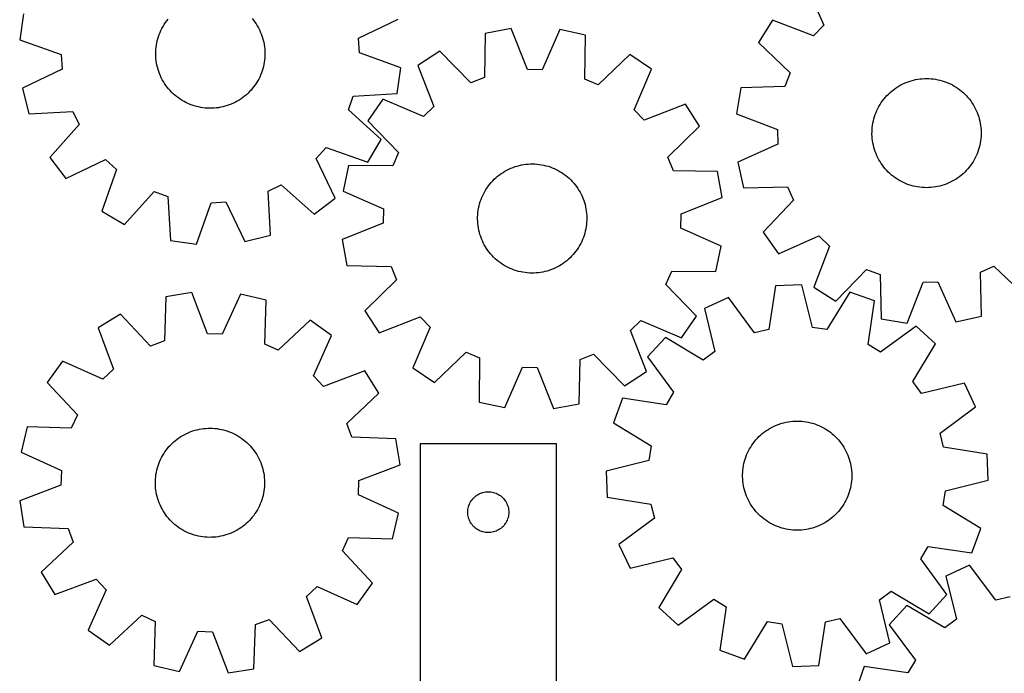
# Model space of a CAD drawing. Header units: millimetres. Extents: x 7 to 1243, y 7 to 1314.
# Tile 6 of 19: x 7 to 439, y 491 to 778. Entities that reach past the tile are written whole.
import ezdxf

# ---------------------------------------------------------------- set-up
doc = ezdxf.new("R2010")
doc.units = ezdxf.units.MM
doc.layers.add('CUT', color=7, linetype='CONTINUOUS', true_color=0x000000)

msp = doc.modelspace()

# ---------------------------------------------------------------- linework, layer by layer
at = {"layer": 'CUT'}
for p, q in [((352.154492, 793.577897), (359.966541, 775.846165)), ((8.230522, 780.931265), (6.598397, 769.511036)), ((69.118897, 774.511919), (69.591249, 775.369577)), ((69.591249, 775.369577), (70.098191, 776.207256)), ((70.098191, 776.207256), (70.638879, 777.02356)), ((70.638879, 777.02356), (71.212412, 777.817131)), ((71.212412, 777.817131), (71.817837, 778.586647)), ((108.726662, 778.829626), (109.342166, 778.068147)), ((109.342166, 778.068147), (109.926098, 777.282196)), ((109.926098, 777.282196), (110.477486, 776.473082)), ((110.477486, 776.473082), (110.995412, 775.64215)), ((110.995412, 775.64215), (111.479015, 774.790784)), ((111.479015, 774.790784), (111.92749, 773.920402)), ((155.542752, 770.133175), (172.985539, 778.570686)), ((337.428327, 778.073649), (331.268045, 768.319861)), ((355.538454, 771.184113), (337.428327, 778.073649)), ((359.966541, 775.846165), (355.538454, 771.184113)), ((67.301412, 769.974911), (67.590218, 770.910478)), ((67.590218, 770.910478), (67.916945, 771.833487)), ((67.916945, 771.833487), (68.281048, 772.742401)), ((68.281048, 772.742401), (68.681921, 773.635707)), ((68.681921, 773.635707), (69.118897, 774.511919)), ((111.92749, 773.920402), (112.340089, 773.032451)), ((112.340089, 773.032451), (112.716127, 772.12841)), ((112.716127, 772.12841), (113.054978, 771.209783)), ((113.054978, 771.209783), (113.356077, 770.278099)), ((211.201165, 772.318286), (210.809274, 752.945913)), ((222.551934, 774.378754), (211.201165, 772.318286)), ((229.727662, 756.380106), (222.551934, 774.378754)), ((243.932133, 774.019998), (236.156586, 756.272229)), ((255.207382, 771.57987), (243.932133, 774.019998)), ((254.949106, 752.205255), (255.207382, 771.57987)), ((6.598397, 769.511036), (24.854179, 763.017284)), ((66.440755, 765.163783), (66.534038, 766.138459)), ((66.534038, 766.138459), (66.667, 767.108519)), ((66.667, 767.108519), (66.839418, 768.072348)), ((66.839418, 768.072348), (67.051006, 769.028343)), ((67.051006, 769.028343), (67.301412, 769.974911)), ((113.356077, 770.278099), (113.618923, 769.334909)), ((113.618923, 769.334909), (113.843079, 768.381783)), ((113.843079, 768.381783), (114.028172, 767.420308)), ((114.028172, 767.420308), (114.173894, 766.452082)), ((114.173894, 766.452082), (114.280002, 765.478719)), ((155.892333, 763.712857), (155.542752, 770.133175)), ((331.268045, 768.319861), (345.271078, 754.927419)), ((24.854179, 763.017284), (25.203761, 756.596966)), ((66.373776, 763.207077), (66.387304, 764.186113)), ((66.400193, 762.228303), (66.373776, 763.207077)), ((66.387304, 764.186113), (66.440755, 765.163783)), ((66.466511, 761.251422), (66.400193, 762.228303)), ((114.280002, 765.478719), (114.34632, 764.501838)), ((114.359208, 762.544028), (114.305758, 761.566358)), ((114.34632, 764.501838), (114.372736, 763.523064)), ((114.372736, 763.523064), (114.359208, 762.544028)), ((174.148116, 757.219105), (155.892333, 763.712857)), ((191.311147, 764.467886), (181.612911, 758.220511)), ((204.828441, 750.585336), (191.311147, 764.467886)), ((274.82282, 763.066575), (260.847374, 749.645348)), ((284.305996, 756.49734), (274.82282, 763.066575)), ((66.572619, 760.278059), (66.466511, 761.251422)), ((66.71834, 759.309833), (66.572619, 760.278059)), ((66.903433, 758.348357), (66.71834, 759.309833)), ((67.12759, 757.395231), (66.903433, 758.348357)), ((67.390436, 756.452042), (67.12759, 757.395231)), ((113.695506, 757.701798), (113.445101, 756.755229)), ((113.907094, 758.657793), (113.695506, 757.701798)), ((114.079513, 759.621622), (113.907094, 758.657793)), ((114.212474, 760.591682), (114.079513, 759.621622)), ((114.305758, 761.566358), (114.212474, 760.591682)), ((181.612911, 758.220511), (188.664337, 740.172802)), ((25.203761, 756.596966), (7.760974, 748.159454)), ((67.691535, 755.520358), (67.390436, 756.452042)), ((68.030385, 754.601731), (67.691535, 755.520358)), ((68.406423, 753.69769), (68.030385, 754.601731)), ((68.819023, 752.809739), (68.406423, 753.69769)), ((112.064592, 753.094434), (111.627615, 752.218222)), ((112.465465, 753.98774), (112.064592, 753.094434)), ((112.829568, 754.896654), (112.465465, 753.98774)), ((113.156294, 755.819662), (112.829568, 754.896654)), ((113.445101, 756.755229), (113.156294, 755.819662)), ((172.515991, 745.798876), (174.148116, 757.219105)), ((236.156586, 756.272229), (229.727662, 756.380106)), ((276.653036, 738.696368), (284.305996, 756.49734)), ((345.271078, 754.927419), (342.964149, 748.925688)), ((69.267497, 751.939356), (68.819023, 752.809739)), ((69.7511, 751.087991), (69.267497, 751.939356)), ((70.269027, 750.257059), (69.7511, 751.087991)), ((70.820415, 749.447944), (70.269027, 750.257059)), ((71.404347, 748.661994), (70.820415, 749.447944)), ((109.534101, 748.91301), (108.928676, 748.143493)), ((110.107634, 749.706581), (109.534101, 748.91301)), ((110.648321, 750.522885), (110.107634, 749.706581)), ((111.155263, 751.360563), (110.648321, 750.522885)), ((111.627615, 752.218222), (111.155263, 751.360563)), ((210.809274, 752.945913), (204.828441, 750.585336)), ((260.847374, 749.645348), (254.949106, 752.205255)), ((342.964149, 748.925688), (323.596062, 748.360345)), ((392.260181, 748.659101), (393.095364, 749.170144)), ((393.095364, 749.170144), (393.950696, 749.646696)), ((393.950696, 749.646696), (394.824755, 750.087963)), ((394.824755, 750.087963), (395.716084, 750.493212)), ((395.716084, 750.493212), (396.623202, 750.861767)), ((396.623202, 750.861767), (397.544597, 751.193015)), ((397.544597, 751.193015), (398.478737, 751.486406)), ((398.478737, 751.486406), (399.424067, 751.74145)), ((399.424067, 751.74145), (400.379012, 751.957723)), ((400.379012, 751.957723), (401.341984, 752.134865)), ((401.341984, 752.134865), (402.311381, 752.272582)), ((402.311381, 752.272582), (403.285588, 752.370644)), ((403.285588, 752.370644), (404.262984, 752.428887)), ((404.262984, 752.428887), (405.241942, 752.447216)), ((405.241942, 752.447216), (406.220833, 752.425599)), ((406.220833, 752.425599), (407.198028, 752.364072)), ((407.198028, 752.364072), (408.1719, 752.262738)), ((408.1719, 752.262738), (409.140828, 752.121766)), ((409.140828, 752.121766), (410.1032, 751.941389)), ((410.1032, 751.941389), (411.057414, 751.72191)), ((411.057414, 751.72191), (412.001881, 751.463691)), ((412.001881, 751.463691), (412.93503, 751.167164)), ((412.93503, 751.167164), (413.855307, 750.832822)), ((413.855307, 750.832822), (414.761181, 750.461222)), ((414.761181, 750.461222), (415.651145, 750.052981)), ((415.651145, 750.052981), (416.523716, 749.60878)), ((416.523716, 749.60878), (417.377443, 749.129357)), ((417.377443, 749.129357), (418.210904, 748.615511)), ((7.760974, 748.159454), (10.623419, 736.983951)), ((72.01985, 747.900514), (71.404347, 748.661994)), ((72.665901, 747.164775), (72.01985, 747.900514)), ((73.341425, 746.455999), (72.665901, 747.164775)), ((74.045296, 745.775366), (73.341425, 746.455999)), ((74.776343, 745.12401), (74.045296, 745.775366)), ((75.53335, 744.503014), (74.776343, 745.12401)), ((76.315056, 743.913412), (75.53335, 744.503014)), ((105.460212, 744.700029), (104.686336, 744.100186)), ((106.208977, 745.330938), (105.460212, 744.700029)), ((106.931385, 745.991862), (106.208977, 745.330938)), ((107.626234, 746.681703), (106.931385, 745.991862)), ((108.292367, 747.399311), (107.626234, 746.681703)), ((108.928676, 748.143493), (108.292367, 747.399311)), ((151.038083, 738.613318), (153.172061, 744.678697)), ((153.172061, 744.678697), (172.515991, 745.798876)), ((323.596062, 748.360345), (321.637316, 736.991581)), ((387.090064, 744.194351), (387.747439, 744.919992)), ((387.747439, 744.919992), (388.433864, 745.618215)), ((388.433864, 745.618215), (389.148197, 746.287859)), ((389.148197, 746.287859), (389.88925, 746.927808)), ((389.88925, 746.927808), (390.655789, 747.536999)), ((390.655789, 747.536999), (391.446538, 748.114417)), ((391.446538, 748.114417), (392.260181, 748.659101)), ((418.210904, 748.615511), (419.022712, 748.068097)), ((419.022712, 748.068097), (419.811517, 747.488026)), ((419.811517, 747.488026), (420.576005, 746.876264)), ((420.576005, 746.876264), (421.314904, 746.233828)), ((421.314904, 746.233828), (422.026984, 745.561789)), ((422.026984, 745.561789), (422.71106, 744.861264)), ((422.71106, 744.861264), (423.365993, 744.133419)), ((77.120161, 743.356186), (76.315056, 743.913412)), ((77.947324, 742.832262), (77.120161, 743.356186)), ((78.79517, 742.342513), (77.947324, 742.832262)), ((79.662285, 741.887754), (78.79517, 742.342513)), ((80.547228, 741.468743), (79.662285, 741.887754)), ((81.448526, 741.086175), (80.547228, 741.468743)), ((82.364678, 740.740688), (81.448526, 741.086175)), ((83.294159, 740.432858), (82.364678, 740.740688)), ((84.235423, 740.163196), (83.294159, 740.432858)), ((85.186902, 739.932151), (84.235423, 740.163196)), ((96.816031, 740.246016), (95.867676, 740.002464)), ((97.753663, 740.528048), (96.816031, 740.246016)), ((98.67901, 740.848089), (97.753663, 740.528048)), ((99.590534, 741.205608), (98.67901, 740.848089)), ((100.486717, 741.600009), (99.590534, 741.205608)), ((101.366066, 742.030635), (100.486717, 741.600009)), ((102.22712, 742.496771), (101.366066, 742.030635)), ((103.068443, 742.99764), (102.22712, 742.496771)), ((103.888637, 743.532408), (103.068443, 742.99764)), ((104.686336, 744.100186), (103.888637, 743.532408)), ((166.241149, 743.356106), (159.671914, 733.872931)), ((184.042122, 735.703147), (166.241149, 743.356106)), ((188.664337, 740.172802), (184.042122, 735.703147)), ((299.170401, 741.125578), (281.122691, 734.074153)), ((305.417775, 731.427342), (299.170401, 741.125578)), ((383.813548, 739.335316), (384.275456, 740.198645)), ((384.275456, 740.198645), (384.772194, 741.042414)), ((384.772194, 741.042414), (385.302934, 741.86522)), ((385.302934, 741.86522), (385.866794, 742.665694)), ((385.866794, 742.665694), (386.462835, 743.442502)), ((386.462835, 743.442502), (387.090064, 744.194351)), ((423.365993, 744.133419), (423.990693, 743.379466)), ((423.990693, 743.379466), (424.584121, 742.60066)), ((424.584121, 742.60066), (425.145288, 741.798297)), ((425.145288, 741.798297), (425.673261, 740.973713)), ((425.673261, 740.973713), (426.167162, 740.128279)), ((426.167162, 740.128279), (426.626167, 739.263404)), ((10.623419, 736.983951), (29.974614, 737.970692)), ((29.974614, 737.970692), (32.754535, 732.172871)), ((86.147014, 739.740107), (85.186902, 739.932151)), ((87.11416, 739.587386), (86.147014, 739.740107)), ((88.08673, 739.47424), (87.11416, 739.587386)), ((89.063106, 739.400857), (88.08673, 739.47424)), ((90.041663, 739.367361), (89.063106, 739.400857)), ((91.020771, 739.373807), (90.041663, 739.367361)), ((91.998802, 739.420184), (91.020771, 739.373807)), ((92.974128, 739.506414), (91.998802, 739.420184)), ((93.945124, 739.632355), (92.974128, 739.506414)), ((94.910175, 739.797797), (93.945124, 739.632355)), ((95.867676, 740.002464), (94.910175, 739.797797)), ((165.419175, 725.627688), (151.038083, 738.613318)), ((281.122691, 734.074153), (276.653036, 738.696368)), ((321.637316, 736.991581), (339.699497, 729.977307)), ((382.328692, 735.715588), (382.644192, 736.642494)), ((382.644192, 736.642494), (382.997237, 737.55576)), ((382.997237, 737.55576), (383.387239, 738.453866)), ((383.387239, 738.453866), (383.813548, 739.335316)), ((426.626167, 739.263404), (427.049513, 738.380526)), ((427.049513, 738.380526), (427.436495, 737.481115)), ((427.436495, 737.481115), (427.78647, 736.566669)), ((427.78647, 736.566669), (428.098855, 735.638708)), ((32.754535, 732.172871), (19.868397, 717.702561)), ((159.671914, 733.872931), (173.093141, 719.897485)), ((291.535225, 717.910049), (305.417775, 731.427342)), ((381.330507, 730.931101), (381.451685, 731.902703)), ((381.451685, 731.902703), (381.612393, 732.868554)), ((381.612393, 732.868554), (381.812363, 733.827046)), ((381.812363, 733.827046), (382.051262, 734.776585)), ((382.051262, 734.776585), (382.328692, 735.715588)), ((428.098855, 735.638708), (428.373129, 734.698778)), ((428.373129, 734.698778), (428.608837, 733.748443)), ((428.608837, 733.748443), (428.805585, 732.789284)), ((428.805585, 732.789284), (428.963047, 731.822899)), ((428.963047, 731.822899), (429.080961, 730.850895)), ((339.699497, 729.977307), (339.864936, 723.549608)), ((381.205835, 727.99799), (381.207479, 728.977118)), ((381.244129, 727.019609), (381.205835, 727.99799)), ((381.207479, 728.977118), (381.24906, 729.955365)), ((381.24906, 729.955365), (381.330507, 730.931101)), ((429.080961, 730.850895), (429.15913, 729.87489)), ((429.195779, 727.917381), (429.154199, 726.939135)), ((429.15913, 729.87489), (429.197424, 728.89651)), ((429.197424, 728.89651), (429.195779, 727.917381)), ((159.540956, 715.701359), (165.419175, 725.627688)), ((339.864936, 723.549608), (322.187504, 715.615452)), ((381.322297, 726.043605), (381.244129, 727.019609)), ((381.440211, 725.071601), (381.322297, 726.043605)), ((381.597673, 724.105215), (381.440211, 725.071601)), ((381.794422, 723.146057), (381.597673, 724.105215)), ((382.03013, 722.195721), (381.794422, 723.146057)), ((428.590896, 723.067453), (428.351997, 722.117915)), ((428.790865, 724.025945), (428.590896, 723.067453)), ((428.951573, 724.991796), (428.790865, 724.025945)), ((429.072752, 725.963398), (428.951573, 724.991796)), ((429.154199, 726.939135), (429.072752, 725.963398)), ((136.948162, 717.282009), (141.240821, 722.069051)), ((141.240821, 722.069051), (159.540956, 715.701359)), ((173.093141, 719.897485), (170.533234, 713.999217)), ((382.304404, 721.255791), (382.03013, 722.195721)), ((382.616788, 720.327831), (382.304404, 721.255791)), ((382.966763, 719.413384), (382.616788, 720.327831)), ((383.353746, 718.513973), (382.966763, 719.413384)), ((383.777092, 717.631095), (383.353746, 718.513973)), ((427.01602, 718.440634), (426.58971, 717.559183)), ((427.406022, 719.338739), (427.01602, 718.440634)), ((427.759066, 720.252005), (427.406022, 719.338739)), ((428.074566, 721.178911), (427.759066, 720.252005)), ((428.351997, 722.117915), (428.074566, 721.178911)), ((19.868397, 717.702561), (26.789631, 708.473153)), ((26.789631, 708.473153), (44.290195, 716.790164)), ((44.290195, 716.790164), (49.077237, 712.497505)), ((145.265174, 699.781445), (136.948162, 717.282009)), ((151.158619, 714.257493), (148.718491, 702.982243)), ((170.533234, 713.999217), (151.158619, 714.257493)), ((225.278373, 713.978712), (226.225418, 714.227311)), ((226.225418, 714.227311), (227.181814, 714.437075)), ((227.181814, 714.437075), (228.145971, 714.607655)), ((228.145971, 714.607655), (229.116283, 714.738765)), ((229.116283, 714.738765), (230.091135, 714.830189)), ((230.091135, 714.830189), (231.068905, 714.881775)), ((231.068905, 714.881775), (232.047965, 714.893435)), ((232.047965, 714.893435), (233.026686, 714.865151)), ((233.026686, 714.865151), (234.003439, 714.79697)), ((234.003439, 714.79697), (234.976598, 714.689006)), ((234.976598, 714.689006), (235.944544, 714.541437)), ((235.944544, 714.541437), (236.905665, 714.35451)), ((236.905665, 714.35451), (237.858362, 714.128536)), ((237.858362, 714.128536), (238.801048, 713.863891)), ((293.895803, 711.929216), (291.535225, 717.910049)), ((322.187504, 715.615452), (324.728497, 704.362505)), ((384.236097, 716.76622), (383.777092, 717.631095)), ((384.729997, 715.920786), (384.236097, 716.76622)), ((385.25797, 715.096202), (384.729997, 715.920786)), ((385.819138, 714.293839), (385.25797, 715.096202)), ((386.412566, 713.515033), (385.819138, 714.293839)), ((424.536465, 714.228806), (423.940424, 713.451998)), ((425.100324, 715.029279), (424.536465, 714.228806)), ((425.631065, 715.852085), (425.100324, 715.029279)), ((426.127802, 716.695855), (425.631065, 715.852085)), ((426.58971, 717.559183), (426.127802, 716.695855)), ((49.077237, 712.497505), (42.709545, 694.197371)), ((216.658037, 709.478723), (217.428707, 710.082679)), ((217.428707, 710.082679), (218.223371, 710.654697)), ((218.223371, 710.654697), (219.040704, 711.193827)), ((219.040704, 711.193827), (219.879349, 711.699169)), ((219.879349, 711.699169), (220.737907, 712.169884)), ((220.737907, 712.169884), (221.614951, 712.605188)), ((221.614951, 712.605188), (222.50902, 713.004357)), ((222.50902, 713.004357), (223.418626, 713.366725)), ((223.418626, 713.366725), (224.342257, 713.69169)), ((224.342257, 713.69169), (225.278373, 713.978712)), ((238.801048, 713.863891), (239.732156, 713.561015)), ((239.732156, 713.561015), (240.650135, 713.220413)), ((240.650135, 713.220413), (241.553457, 712.842651)), ((241.553457, 712.842651), (242.440619, 712.428358)), ((242.440619, 712.428358), (243.310145, 711.978224)), ((243.310145, 711.978224), (244.160586, 711.492998)), ((244.160586, 711.492998), (244.990528, 710.973488)), ((244.990528, 710.973488), (245.79859, 710.420557)), ((245.79859, 710.420557), (246.583425, 709.835127)), ((246.583425, 709.835127), (247.343729, 709.218172)), ((313.268176, 711.537324), (293.895803, 711.929216)), ((315.328643, 700.186556), (313.268176, 711.537324)), ((387.037266, 712.761081), (386.412566, 713.515033)), ((387.692199, 712.033236), (387.037266, 712.761081)), ((388.376275, 711.332711), (387.692199, 712.033236)), ((389.088355, 710.660671), (388.376275, 711.332711)), ((389.827254, 710.018235), (389.088355, 710.660671)), ((390.591742, 709.406473), (389.827254, 710.018235)), ((420.514008, 709.966691), (419.747469, 709.3575)), ((421.255061, 710.606641), (420.514008, 709.966691)), ((421.969395, 711.276284), (421.255061, 710.606641)), ((422.65582, 711.974508), (421.969395, 711.276284)), ((423.313194, 712.700148), (422.65582, 711.974508)), ((423.940424, 713.451998), (423.313194, 712.700148)), ((115.767635, 702.966428), (121.565456, 705.746349)), ((121.565456, 705.746349), (136.035766, 692.860211)), ((212.606644, 705.244104), (213.207962, 706.016834)), ((213.207962, 706.016834), (213.840298, 706.764395)), ((213.840298, 706.764395), (214.5026, 707.485541)), ((214.5026, 707.485541), (215.193765, 708.179072)), ((215.193765, 708.179072), (215.912642, 708.843835)), ((215.912642, 708.843835), (216.658037, 709.478723)), ((247.343729, 709.218172), (248.078235, 708.570718)), ((248.078235, 708.570718), (248.785721, 707.893844)), ((248.785721, 707.893844), (249.465009, 707.188676)), ((249.465009, 707.188676), (250.11497, 706.456388)), ((250.11497, 706.456388), (250.734521, 705.698198)), ((250.734521, 705.698198), (251.32263, 704.915368)), ((391.380546, 708.826402), (390.591742, 709.406473)), ((392.192355, 708.278988), (391.380546, 708.826402)), ((393.025816, 707.765142), (392.192355, 708.278988)), ((393.879543, 707.28572), (393.025816, 707.765142)), ((394.752114, 706.841518), (393.879543, 707.28572)), ((395.642077, 706.433278), (394.752114, 706.841518)), ((396.547951, 706.061677), (395.642077, 706.433278)), ((397.468229, 705.727335), (396.547951, 706.061677)), ((398.401378, 705.430808), (397.468229, 705.727335)), ((412.858661, 705.701484), (411.924521, 705.408093)), ((413.780057, 706.032732), (412.858661, 705.701484)), ((414.687174, 706.401288), (413.780057, 706.032732)), ((415.578504, 706.806536), (414.687174, 706.401288)), ((416.452562, 707.247804), (415.578504, 706.806536)), ((417.307895, 707.724356), (416.452562, 707.247804)), ((418.143077, 708.235399), (417.307895, 707.724356)), ((418.95672, 708.780082), (418.143077, 708.235399)), ((419.747469, 709.3575), (418.95672, 708.780082)), ((52.635874, 688.319151), (65.621504, 702.700244)), ((65.621504, 702.700244), (71.686883, 700.566266)), ((116.754376, 683.615233), (115.767635, 702.966428)), ((148.718491, 702.982243), (166.46626, 695.206696)), ((210.09846, 701.049262), (210.530763, 701.927789)), ((210.530763, 701.927789), (210.998541, 702.787951)), ((210.998541, 702.787951), (211.501014, 703.628318)), ((211.501014, 703.628318), (212.037346, 704.44749)), ((212.037346, 704.44749), (212.606644, 705.244104)), ((251.32263, 704.915368), (251.87832, 704.109201)), ((251.87832, 704.109201), (252.400664, 703.28104)), ((252.400664, 703.28104), (252.888795, 702.432262)), ((252.888795, 702.432262), (253.341899, 701.564281)), ((253.341899, 701.564281), (253.759222, 700.67854)), ((324.728497, 704.362505), (344.100022, 704.794257)), ((344.100022, 704.794257), (346.712642, 698.919148)), ((399.345845, 705.17259), (398.401378, 705.430808)), ((400.300059, 704.95311), (399.345845, 705.17259)), ((401.26243, 704.772734), (400.300059, 704.95311)), ((402.231359, 704.631761), (401.26243, 704.772734)), ((403.205231, 704.530427), (402.231359, 704.631761)), ((404.182425, 704.468901), (403.205231, 704.530427)), ((405.161317, 704.447284), (404.182425, 704.468901)), ((406.140275, 704.465612), (405.161317, 704.447284)), ((407.117671, 704.523856), (406.140275, 704.465612)), ((408.091878, 704.621917), (407.117671, 704.523856)), ((409.061274, 704.759634), (408.091878, 704.621917)), ((410.024246, 704.936776), (409.061274, 704.759634)), ((410.979192, 705.153049), (410.024246, 704.936776)), ((411.924521, 705.408093), (410.979192, 705.153049)), ((71.686883, 700.566266), (72.807062, 681.222336)), ((84.227291, 679.590211), (90.721043, 697.845993)), ((90.721043, 697.845993), (97.141361, 698.195575)), ((97.141361, 698.195575), (105.578872, 680.752788)), ((136.035766, 692.860211), (145.265174, 699.781445)), ((208.492107, 696.433277), (208.737468, 697.381166)), ((208.737468, 697.381166), (209.021287, 698.318258)), ((209.021287, 698.318258), (209.343093, 699.242993)), ((209.343093, 699.242993), (209.70235, 700.153833)), ((209.70235, 700.153833), (210.09846, 701.049262)), ((253.759222, 700.67854), (254.140069, 699.776514)), ((254.140069, 699.776514), (254.483808, 698.859705)), ((254.483808, 698.859705), (254.789865, 697.929638)), ((254.789865, 697.929638), (255.057731, 696.987862)), ((255.057731, 696.987862), (255.28696, 696.035943)), ((297.329995, 693.010827), (315.328643, 700.186556)), ((346.712642, 698.919148), (333.417095, 684.824084)), ((42.709545, 694.197371), (52.635874, 688.319151)), ((166.46626, 695.206696), (166.358384, 688.777773)), ((207.854205, 691.587581), (207.902447, 692.565521)), ((207.902447, 692.565521), (207.990538, 693.54068)), ((207.990538, 693.54068), (208.118331, 694.511435)), ((208.118331, 694.511435), (208.285614, 695.476169)), ((208.285614, 695.476169), (208.492107, 696.433277)), ((255.28696, 696.035943), (255.477171, 695.075467)), ((255.477171, 695.075467), (255.628048, 694.108031)), ((255.628048, 694.108031), (255.739338, 693.135247)), ((255.739338, 693.135247), (255.810858, 692.158733)), ((297.222119, 686.581904), (297.329995, 693.010827)), ((166.358384, 688.777773), (148.359736, 681.602045)), ((207.845891, 690.608486), (207.854205, 691.587581)), ((207.87752, 689.629867), (207.845891, 690.608486)), ((207.94904, 688.653353), (207.87752, 689.629867)), ((208.060331, 687.680569), (207.94904, 688.653353)), ((255.69784, 688.24792), (255.570047, 687.277165)), ((255.785931, 689.223079), (255.69784, 688.24792)), ((255.834174, 690.201019), (255.785931, 689.223079)), ((255.810858, 692.158733), (255.842487, 691.180114)), ((255.842487, 691.180114), (255.834174, 690.201019)), ((208.211207, 686.713133), (208.060331, 687.680569)), ((208.401418, 685.752657), (208.211207, 686.713133)), ((208.630648, 684.800738), (208.401418, 685.752657)), ((208.898514, 683.858962), (208.630648, 684.800738)), ((209.204571, 682.928895), (208.898514, 683.858962)), ((254.950911, 684.407435), (254.667091, 683.470342)), ((255.196271, 685.355323), (254.950911, 684.407435)), ((255.402765, 686.312431), (255.196271, 685.355323)), ((255.570047, 687.277165), (255.402765, 686.312431)), ((314.969887, 678.806357), (297.222119, 686.581904)), ((333.417095, 684.824084), (340.070982, 675.400112)), ((72.807062, 681.222336), (84.227291, 679.590211)), ((105.578872, 680.752788), (116.754376, 683.615233)), ((148.359736, 681.602045), (150.420203, 670.251276)), ((209.548309, 682.012086), (209.204571, 682.928895)), ((209.929157, 681.11006), (209.548309, 682.012086)), ((210.34648, 680.224319), (209.929157, 681.11006)), ((210.799584, 679.356338), (210.34648, 680.224319)), ((253.157615, 679.860812), (252.689838, 679.000649)), ((253.589919, 680.739338), (253.157615, 679.860812)), ((253.986028, 681.634767), (253.589919, 680.739338)), ((254.345285, 682.545607), (253.986028, 681.634767)), ((254.667091, 683.470342), (254.345285, 682.545607)), ((340.070982, 675.400112), (357.802714, 683.212162)), ((357.802714, 683.212162), (362.464766, 678.784075)), ((211.287714, 678.50756), (210.799584, 679.356338)), ((211.810059, 677.679399), (211.287714, 678.50756)), ((212.365748, 676.873232), (211.810059, 677.679399)), ((212.953858, 676.090403), (212.365748, 676.873232)), ((213.573408, 675.332212), (212.953858, 676.090403)), ((214.223369, 674.599924), (213.573408, 675.332212)), ((250.480416, 675.771766), (249.84808, 675.024205)), ((251.081734, 676.544496), (250.480416, 675.771766)), ((251.651033, 677.34111), (251.081734, 676.544496)), ((252.187365, 678.160282), (251.651033, 677.34111)), ((252.689838, 679.000649), (252.187365, 678.160282)), ((312.529759, 667.531107), (314.969887, 678.806357)), ((362.464766, 678.784075), (355.57523, 660.673948)), ((214.902658, 673.894756), (214.223369, 674.599924)), ((215.610144, 673.217882), (214.902658, 673.894756)), ((216.34465, 672.570428), (215.610144, 673.217882)), ((217.104953, 671.953473), (216.34465, 672.570428)), ((217.889789, 671.368043), (217.104953, 671.953473)), ((218.69785, 670.815113), (217.889789, 671.368043)), ((245.465008, 671.133903), (244.647674, 670.594774)), ((246.259671, 671.705921), (245.465008, 671.133903)), ((247.030342, 672.309877), (246.259671, 671.705921)), ((247.775736, 672.944765), (247.030342, 672.309877)), ((248.494614, 673.609528), (247.775736, 672.944765)), ((249.185779, 674.303059), (248.494614, 673.609528)), ((249.84808, 675.024205), (249.185779, 674.303059)), ((150.420203, 670.251276), (169.792576, 669.859384)), ((169.792576, 669.859384), (172.153154, 663.878552)), ((219.527792, 670.295602), (218.69785, 670.815113)), ((220.378234, 669.810376), (219.527792, 670.295602)), ((221.247759, 669.360242), (220.378234, 669.810376)), ((222.134921, 668.945949), (221.247759, 669.360242)), ((223.038244, 668.568187), (222.134921, 668.945949)), ((223.956222, 668.227585), (223.038244, 668.568187)), ((224.88733, 667.924709), (223.956222, 668.227585)), ((225.830017, 667.660064), (224.88733, 667.924709)), ((226.782713, 667.43409), (225.830017, 667.660064)), ((227.743834, 667.247163), (226.782713, 667.43409)), ((228.71178, 667.099595), (227.743834, 667.247163)), ((229.684939, 666.99163), (228.71178, 667.099595)), ((230.661692, 666.923449), (229.684939, 666.99163)), ((231.640413, 666.895165), (230.661692, 666.923449)), ((232.619474, 666.906826), (231.640413, 666.895165)), ((233.597244, 666.958411), (232.619474, 666.906826)), ((234.572096, 667.049835), (233.597244, 666.958411)), ((235.542408, 667.180946), (234.572096, 667.049835)), ((236.506564, 667.351525), (235.542408, 667.180946)), ((237.462961, 667.561289), (236.506564, 667.351525)), ((238.410005, 667.809888), (237.462961, 667.561289)), ((239.346122, 668.09691), (238.410005, 667.809888)), ((240.269752, 668.421875), (239.346122, 668.09691)), ((241.179359, 668.784243), (240.269752, 668.421875)), ((242.073428, 669.183412), (241.179359, 668.784243)), ((242.950472, 669.618716), (242.073428, 669.183412)), ((243.80903, 670.089431), (242.950472, 669.618716)), ((244.647674, 670.594774), (243.80903, 670.089431)), ((290.595237, 661.891115), (293.155144, 667.789383)), ((293.155144, 667.789383), (312.529759, 667.531107)), ((365.329018, 654.513665), (378.72146, 668.516698)), ((378.72146, 668.516698), (384.723191, 666.209769)), ((428.854622, 667.345643), (434.729731, 669.958262)), ((429.286374, 647.974117), (428.854622, 667.345643)), ((434.729731, 669.958262), (448.824795, 656.662715)), ((172.153154, 663.878552), (158.270604, 650.361258)), ((384.723191, 666.209769), (385.288534, 646.841682)), ((396.657298, 644.882937), (403.671572, 662.945117)), ((403.671572, 662.945117), (410.099271, 663.110556)), ((410.099271, 663.110556), (418.033427, 645.433125)), ((82.234739, 658.315369), (70.852558, 656.436161)), ((89.122551, 640.204586), (82.234739, 658.315369)), ((304.016464, 647.915669), (290.595237, 661.891115)), ((338.828065, 661.289933), (335.831413, 642.146723)), ((350.352902, 661.803353), (338.828065, 661.289933)), ((355.039923, 643.002442), (350.352902, 661.803353)), ((355.57523, 660.673948), (365.329018, 654.513665)), ((371.490116, 658.569198), (361.395782, 642.029947)), ((382.334155, 654.633172), (371.490116, 658.569198)), ((70.852558, 656.436161), (70.151807, 637.0725)), ((103.606499, 657.615732), (95.548937, 639.994208)), ((114.841405, 654.996121), (103.606499, 657.615732)), ((114.274217, 635.628088), (114.841405, 654.996121)), ((318.062167, 656.18904), (307.611083, 651.304339)), ((329.587207, 640.612909), (318.062167, 656.18904)), ((379.469601, 635.46975), (382.334155, 654.633172)), ((158.270604, 650.361258), (164.517978, 640.663022)), ((307.611083, 651.304339), (312.168327, 632.47155)), ((50.839887, 648.903922), (41.043265, 642.811989)), ((64.134093, 634.807592), (50.839887, 648.903922)), ((134.318597, 646.171124), (120.130915, 632.974454)), ((143.695815, 639.451506), (134.318597, 646.171124)), ((164.517978, 640.663022), (182.565687, 647.714448)), ((182.565687, 647.714448), (187.035343, 643.092233)), ((275.024042, 641.615798), (279.646257, 646.085453)), ((279.646257, 646.085453), (297.447229, 638.432494)), ((297.447229, 638.432494), (304.016464, 647.915669)), ((385.288534, 646.841682), (396.657298, 644.882937)), ((418.033427, 645.433125), (429.286374, 647.974117)), ((41.043265, 642.811989), (47.806007, 624.654133)), ((187.035343, 643.092233), (179.382383, 625.29126)), ((282.075467, 623.568089), (275.024042, 641.615798)), ((335.831413, 642.146723), (329.587207, 640.612909)), ((361.395782, 642.029947), (355.039923, 643.002442)), ((400.624738, 643.556341), (384.969491, 632.139)), ((409.13707, 635.770093), (400.624738, 643.556341)), ((70.151807, 637.0725), (64.134093, 634.807592)), ((95.548937, 639.994208), (89.122551, 640.204586)), ((135.759976, 621.77483), (143.695815, 639.451506)), ((290.377923, 638.644963), (282.591674, 630.13263)), ((306.986399, 628.664936), (290.377923, 638.644963)), ((120.130915, 632.974454), (114.274217, 635.628088)), ((188.865558, 618.722025), (202.841004, 632.143252)), ((202.841004, 632.143252), (208.739272, 629.583345)), ((312.168327, 632.47155), (306.986399, 628.664936)), ((384.969491, 632.139), (379.469601, 635.46975)), ((399.157043, 619.161616), (409.13707, 635.770093)), ((25.436431, 628.19459), (18.716814, 618.817373)), ((43.113107, 620.258752), (25.436431, 628.19459)), ((208.739272, 629.583345), (208.480997, 610.20873)), ((252.487213, 609.470314), (252.879105, 628.842687)), ((252.879105, 628.842687), (258.859938, 631.203264)), ((258.859938, 631.203264), (272.377231, 617.320714)), ((282.591674, 630.13263), (294.009016, 614.477384)), ((47.806007, 624.654133), (43.113107, 620.258752)), ((158.313214, 623.844672), (140.155358, 617.08193)), ((164.405147, 614.04805), (158.313214, 623.844672)), ((179.382383, 625.29126), (188.865558, 618.722025)), ((219.756246, 607.768602), (227.531793, 625.516371)), ((227.531793, 625.516371), (233.960716, 625.408495)), ((233.960716, 625.408495), (241.136445, 607.409846)), ((272.377231, 617.320714), (282.075467, 623.568089)), ((140.155358, 617.08193), (135.759976, 621.77483)), ((402.963657, 613.979688), (399.157043, 619.161616)), ((18.716814, 618.817373), (31.913484, 604.629691)), ((421.796446, 618.536932), (402.963657, 613.979688)), ((426.681147, 608.085848), (421.796446, 618.536932)), ((150.308817, 600.753844), (164.405147, 614.04805)), ((271.514844, 611.842047), (267.578817, 600.998009)), ((290.678266, 608.977494), (271.514844, 611.842047)), ((294.009016, 614.477384), (290.678266, 608.977494)), ((208.480997, 610.20873), (219.756246, 607.768602)), ((241.136445, 607.409846), (252.487213, 609.470314)), ((411.105016, 596.560808), (426.681147, 608.085848)), ((31.913484, 604.629691), (29.259849, 598.772992)), ((344.438228, 601.511944), (345.407495, 601.650568)), ((345.407495, 601.650568), (346.381609, 601.749543)), ((346.381609, 601.749543), (347.35895, 601.808702)), ((347.35895, 601.808702), (348.337891, 601.827947)), ((348.337891, 601.827947), (349.316802, 601.807247)), ((349.316802, 601.807247), (350.294054, 601.746636)), ((350.294054, 601.746636), (351.26802, 601.646215)), ((351.26802, 601.646215), (352.23708, 601.50615)), ((9.891816, 599.34018), (7.272205, 588.105275)), ((29.259849, 598.772992), (9.891816, 599.34018)), ((81.78355, 597.171225), (82.70739, 597.495593)), ((82.70739, 597.495593), (83.643692, 597.782008)), ((83.643692, 597.782008), (84.590897, 598.029996)), ((84.590897, 598.029996), (85.547429, 598.239141)), ((85.547429, 598.239141), (86.511696, 598.409097)), ((86.511696, 598.409097), (87.482092, 598.539581)), ((87.482092, 598.539581), (88.457003, 598.630374)), ((88.457003, 598.630374), (89.434806, 598.681327)), ((89.434806, 598.681327), (90.413874, 598.692355)), ((90.413874, 598.692355), (91.392577, 598.663438)), ((91.392577, 598.663438), (92.369286, 598.594625)), ((92.369286, 598.594625), (93.342375, 598.486032)), ((93.342375, 598.486032), (94.310225, 598.337837)), ((94.310225, 598.337837), (95.271225, 598.150289)), ((95.271225, 598.150289), (96.223775, 597.923699)), ((96.223775, 597.923699), (97.16629, 597.658444)), ((97.16629, 597.658444), (98.097202, 597.354967)), ((98.097202, 597.354967), (99.01496, 597.013771)), ((152.573725, 594.736131), (150.308817, 600.753844)), ((267.578817, 600.998009), (284.118068, 590.903675)), ((333.756344, 596.904069), (334.546552, 597.482227)), ((334.546552, 597.482227), (335.359684, 598.027673)), ((335.359684, 598.027673), (336.194388, 598.539498)), ((336.194388, 598.539498), (337.049273, 599.016851)), ((337.049273, 599.016851), (337.922918, 599.458937)), ((337.922918, 599.458937), (338.813868, 599.86502)), ((338.813868, 599.86502), (339.72064, 600.234425)), ((339.72064, 600.234425), (340.641724, 600.566537)), ((340.641724, 600.566537), (341.575589, 600.860802)), ((341.575589, 600.860802), (342.520679, 601.116732)), ((342.520679, 601.116732), (343.475422, 601.333899)), ((343.475422, 601.333899), (344.438228, 601.511944)), ((352.23708, 601.50615), (353.19962, 601.326675)), ((353.19962, 601.326675), (354.154039, 601.108089)), ((354.154039, 601.108089), (355.098748, 600.850756)), ((355.098748, 600.850756), (356.032174, 600.555103)), ((356.032174, 600.555103), (356.952765, 600.221624)), ((356.952765, 600.221624), (357.858987, 599.850872)), ((357.858987, 599.850872), (358.749332, 599.443465)), ((358.749332, 599.443465), (359.622319, 599.000081)), ((359.622319, 599.000081), (360.476494, 598.521459)), ((360.476494, 598.521459), (361.310436, 598.008394)), ((361.310436, 598.008394), (362.122757, 597.461741)), ((362.122757, 597.461741), (362.912105, 596.882409)), ((74.274643, 592.653189), (75.020448, 593.287595)), ((75.020448, 593.287595), (75.791509, 593.891052)), ((75.791509, 593.891052), (76.586542, 594.462556)), ((76.586542, 594.462556), (77.404224, 595.001157)), ((77.404224, 595.001157), (78.243195, 595.505958)), ((78.243195, 595.505958), (79.102057, 595.976117)), ((79.102057, 595.976117), (79.979382, 596.410854)), ((79.979382, 596.410854), (80.873709, 596.809445)), ((80.873709, 596.809445), (81.78355, 597.171225)), ((99.01496, 597.013771), (99.918038, 596.635425)), ((99.918038, 596.635425), (100.804932, 596.220559)), ((100.804932, 596.220559), (101.674166, 595.769863)), ((101.674166, 595.769863), (102.524294, 595.284087)), ((102.524294, 595.284087), (103.3539, 594.764039)), ((103.3539, 594.764039), (104.161604, 594.210587)), ((104.161604, 594.210587), (104.94606, 593.624649)), ((104.94606, 593.624649), (105.705965, 593.007203)), ((105.705965, 593.007203), (106.440052, 592.359274)), ((171.937386, 594.035379), (152.573725, 594.736131)), ((173.816593, 582.653198), (171.937386, 594.035379)), ((329.567227, 592.805645), (330.193752, 593.558082)), ((330.193752, 593.558082), (330.850447, 594.284338)), ((330.850447, 594.284338), (331.536218, 594.983204)), ((331.536218, 594.983204), (332.249923, 595.653516)), ((332.249923, 595.653516), (332.990376, 596.29416)), ((332.990376, 596.29416), (333.756344, 596.904069)), ((362.912105, 596.882409), (363.677166, 596.271363)), ((363.677166, 596.271363), (364.416666, 595.62962)), ((364.416666, 595.62962), (365.129375, 594.958247)), ((365.129375, 594.958247), (365.814107, 594.258363)), ((365.814107, 594.258363), (366.469722, 593.531133)), ((366.469722, 593.531133), (367.095128, 592.777766)), ((412.63883, 590.316602), (411.105016, 596.560808)), ((70.396505, 588.25935), (70.966318, 589.055596)), ((70.966318, 589.055596), (71.568136, 589.827937)), ((71.568136, 589.827937), (72.200955, 590.575089)), ((72.200955, 590.575089), (72.863722, 591.295806)), ((72.863722, 591.295806), (73.555336, 591.988891)), ((73.555336, 591.988891), (74.274643, 592.653189)), ((106.440052, 592.359274), (107.147101, 591.681943)), ((107.147101, 591.681943), (107.825933, 590.976336)), ((107.825933, 590.976336), (108.47542, 590.243627)), ((108.47542, 590.243627), (109.09448, 589.485037)), ((109.09448, 589.485037), (109.682083, 588.701827)), ((109.682083, 588.701827), (110.237252, 587.895301)), ((242.539458, 591.755158), (182.539458, 591.755158)), ((182.539458, 591.755158), (182.539458, 441.755158)), ((242.539458, 486.755158), (242.539458, 591.755158)), ((284.118068, 590.903675), (283.145573, 584.547816)), ((326.496306, 587.81413), (326.92179, 588.69598)), ((326.92179, 588.69598), (327.382889, 589.55974)), ((327.382889, 589.55974), (327.878836, 590.403975)), ((327.878836, 590.403975), (328.408805, 591.227278)), ((328.408805, 591.227278), (328.971915, 592.028279)), ((328.971915, 592.028279), (329.567227, 592.805645)), ((367.095128, 592.777766), (367.689285, 591.999516)), ((367.689285, 591.999516), (368.251204, 591.197679)), ((368.251204, 591.197679), (368.77995, 590.37359)), ((368.77995, 590.37359), (369.274642, 589.528619)), ((369.274642, 589.528619), (369.734457, 588.664174)), ((369.734457, 588.664174), (370.15863, 587.781693)), ((431.782041, 587.319951), (412.63883, 590.316602)), ((7.272205, 588.105275), (24.893729, 580.047712)), ((68.058733, 583.967204), (68.455422, 584.862377)), ((68.455422, 584.862377), (68.888293, 585.740624)), ((68.888293, 585.740624), (69.356627, 586.600483)), ((69.356627, 586.600483), (69.859643, 587.440525)), ((69.859643, 587.440525), (70.396505, 588.25935)), ((110.237252, 587.895301), (110.759061, 587.066802)), ((110.759061, 587.066802), (111.246642, 586.217709)), ((111.246642, 586.217709), (111.699185, 585.349435)), ((111.699185, 585.349435), (112.115935, 584.463424)), ((112.115935, 584.463424), (112.496199, 583.561153)), ((283.145573, 584.547816), (264.344663, 579.860794)), ((325.163774, 584.135599), (325.440325, 585.074862)), ((325.440325, 585.074862), (325.754957, 586.002063)), ((325.754957, 586.002063), (326.107146, 586.915659)), ((326.107146, 586.915659), (326.496306, 587.81413)), ((370.15863, 587.781693), (370.546455, 586.882645)), ((370.546455, 586.882645), (370.897286, 585.968527)), ((370.897286, 585.968527), (371.210539, 585.040859)), ((371.210539, 585.040859), (371.485694, 584.101187)), ((432.29546, 575.795114), (431.782041, 587.319951)), ((24.893729, 580.047712), (24.683352, 573.621327)), ((66.638973, 579.290457), (66.846085, 580.247431)), ((66.846085, 580.247431), (67.092059, 581.195161)), ((67.092059, 581.195161), (67.376484, 582.132069)), ((67.376484, 582.132069), (67.698888, 583.056597)), ((67.698888, 583.056597), (68.058733, 583.967204)), ((112.496199, 583.561153), (112.839345, 582.644121)), ((112.839345, 582.644121), (113.1448, 581.713857)), ((113.1448, 581.713857), (113.412057, 580.771907)), ((113.412057, 580.771907), (113.640671, 579.819841)), ((155.70581, 575.765386), (173.816593, 582.653198)), ((324.366089, 579.31363), (324.446622, 580.289442)), ((324.446622, 580.289442), (324.566891, 581.261157)), ((324.566891, 581.261157), (324.726693, 582.227158)), ((324.726693, 582.227158), (324.925765, 583.185838)), ((324.925765, 583.185838), (325.163774, 584.135599)), ((371.485694, 584.101187), (371.722292, 583.151073)), ((371.722292, 583.151073), (371.919939, 582.192099)), ((371.919939, 582.192099), (372.078307, 581.225861)), ((372.078307, 581.225861), (372.197131, 580.253968)), ((372.197131, 580.253968), (372.276214, 579.278037)), ((66.205049, 575.402148), (66.253924, 576.380058)), ((66.253924, 576.380058), (66.342646, 577.35516)), ((66.342646, 577.35516), (66.471067, 578.325831)), ((66.471067, 578.325831), (66.638973, 579.290457)), ((113.640671, 579.819841), (113.830261, 578.859242)), ((113.830261, 578.859242), (113.980512, 577.891709)), ((113.980512, 577.891709), (114.091174, 576.918853)), ((114.091174, 576.918853), (114.162062, 575.942292)), ((114.162062, 575.942292), (114.193059, 574.963653)), ((155.495433, 569.339), (155.70581, 575.765386)), ((264.344663, 579.860794), (264.858082, 568.335957)), ((324.324698, 577.356215), (324.325425, 578.335345)), ((324.363908, 576.377871), (324.324698, 577.356215)), ((324.325425, 578.335345), (324.366089, 579.31363)), ((324.442992, 575.40194), (324.363908, 576.377871)), ((372.274033, 576.342278), (372.1935, 575.366466)), ((372.314697, 577.320563), (372.274033, 576.342278)), ((372.276214, 579.278037), (372.315425, 578.299693)), ((372.315425, 578.299693), (372.314697, 577.320563)), ((413.494549, 571.108092), (432.29546, 575.795114)), ((24.683352, 573.621327), (6.572569, 566.733515)), ((66.196103, 574.42306), (66.205049, 575.402148)), ((66.2271, 573.444421), (66.196103, 574.42306)), ((66.297988, 572.46786), (66.2271, 573.444421)), ((66.408649, 571.495004), (66.297988, 572.46786)), ((66.5589, 570.527471), (66.408649, 571.495004)), ((114.046516, 572.031553), (113.918095, 571.060882)), ((114.135237, 573.006655), (114.046516, 572.031553)), ((114.184112, 573.984564), (114.135237, 573.006655)), ((114.193059, 574.963653), (114.184112, 573.984564)), ((324.561816, 574.430047), (324.442992, 575.40194)), ((324.720183, 573.46381), (324.561816, 574.430047)), ((324.91783, 572.504836), (324.720183, 573.46381)), ((325.154428, 571.554722), (324.91783, 572.504836)), ((325.429583, 570.615049), (325.154428, 571.554722)), ((371.476348, 571.520309), (371.199797, 570.581046)), ((371.714357, 572.470071), (371.476348, 571.520309)), ((371.913429, 573.42875), (371.714357, 572.470071)), ((372.073232, 574.394751), (371.913429, 573.42875)), ((372.1935, 575.366466), (372.073232, 574.394751)), ((66.74849, 569.566872), (66.5589, 570.527471)), ((66.977104, 568.614805), (66.74849, 569.566872)), ((67.244361, 567.672856), (66.977104, 568.614805)), ((67.549817, 566.742591), (67.244361, 567.672856)), ((113.012678, 567.254643), (112.690274, 566.330116)), ((113.297103, 568.191552), (113.012678, 567.254643)), ((113.543077, 569.139282), (113.297103, 568.191552)), ((113.750189, 570.096256), (113.543077, 569.139282)), ((113.918095, 571.060882), (113.750189, 570.096256)), ((173.116957, 561.281438), (155.495433, 569.339)), ((205.056232, 566.75529), (205.399278, 567.234011)), ((205.399278, 567.234011), (205.7729, 567.689271)), ((205.7729, 567.689271), (206.175497, 568.119119)), ((206.175497, 568.119119), (206.605346, 568.521717)), ((206.605346, 568.521717), (207.060605, 568.895338)), ((207.060605, 568.895338), (207.539326, 569.238385)), ((207.539326, 569.238385), (208.039458, 569.549387)), ((208.039458, 569.549387), (208.55886, 569.827013)), ((208.55886, 569.827013), (209.095307, 570.070074)), ((209.095307, 570.070074), (209.646503, 570.277529)), ((209.646503, 570.277529), (210.210087, 570.448491)), ((210.210087, 570.448491), (210.783645, 570.582226)), ((210.783645, 570.582226), (211.364723, 570.678162)), ((211.364723, 570.678162), (211.95083, 570.735889)), ((211.95083, 570.735889), (212.539458, 570.755158)), ((212.539458, 570.755158), (213.128086, 570.735889)), ((213.128086, 570.735889), (213.714194, 570.678162)), ((213.714194, 570.678162), (214.295271, 570.582226)), ((214.295271, 570.582226), (214.86883, 570.448491)), ((214.86883, 570.448491), (215.432413, 570.277529)), ((215.432413, 570.277529), (215.983609, 570.070074)), ((215.983609, 570.070074), (216.520056, 569.827013)), ((216.520056, 569.827013), (217.039458, 569.549387)), ((217.039458, 569.549387), (217.53959, 569.238385)), ((217.53959, 569.238385), (218.018311, 568.895338)), ((218.018311, 568.895338), (218.473571, 568.521717)), ((218.473571, 568.521717), (218.903419, 568.119119)), ((218.903419, 568.119119), (219.306017, 567.689271)), ((219.306017, 567.689271), (219.679638, 567.234011)), ((219.679638, 567.234011), (220.022685, 566.75529)), ((264.858082, 568.335957), (284.001292, 565.339306)), ((325.742837, 569.687381), (325.429583, 570.615049)), ((326.093668, 568.773263), (325.742837, 569.687381)), ((326.481493, 567.874215), (326.093668, 568.773263)), ((326.905666, 566.991734), (326.481493, 567.874215)), ((327.365481, 566.127289), (326.905666, 566.991734)), ((369.718333, 566.959929), (369.257234, 566.096168)), ((370.143816, 567.841778), (369.718333, 566.959929)), ((370.532977, 568.740249), (370.143816, 567.841778)), ((370.885166, 569.653845), (370.532977, 568.740249)), ((371.199797, 570.581046), (370.885166, 569.653845)), ((412.522054, 564.752233), (413.494549, 571.108092)), ((6.572569, 566.733515), (8.451776, 555.351334)), ((67.892962, 565.82556), (67.549817, 566.742591)), ((68.273227, 564.923288), (67.892962, 565.82556)), ((68.689977, 564.037278), (68.273227, 564.923288)), ((69.142519, 563.169004), (68.689977, 564.037278)), ((69.630101, 562.31991), (69.142519, 563.169004)), ((111.032535, 562.786229), (110.529519, 561.946188)), ((111.500868, 563.646089), (111.032535, 562.786229)), ((111.93374, 564.524336), (111.500868, 563.646089)), ((112.330428, 565.419508), (111.93374, 564.524336)), ((112.690274, 566.330116), (112.330428, 565.419508)), ((203.558728, 562.343786), (203.616455, 562.929894)), ((203.616455, 562.929894), (203.712391, 563.510971)), ((203.712391, 563.510971), (203.846126, 564.08453)), ((203.846126, 564.08453), (204.017087, 564.648113)), ((204.017087, 564.648113), (204.224542, 565.199309)), ((204.224542, 565.199309), (204.467604, 565.735757)), ((204.467604, 565.735757), (204.74523, 566.255158)), ((204.74523, 566.255158), (205.056232, 566.75529)), ((220.022685, 566.75529), (220.333687, 566.255158)), ((220.333687, 566.255158), (220.611313, 565.735757)), ((220.611313, 565.735757), (220.854374, 565.199309)), ((220.854374, 565.199309), (221.061829, 564.648113)), ((221.061829, 564.648113), (221.232791, 564.08453)), ((221.232791, 564.08453), (221.366526, 563.510971)), ((221.366526, 563.510971), (221.462462, 562.929894)), ((221.462462, 562.929894), (221.520189, 562.343786)), ((284.001292, 565.339306), (285.535106, 559.0951)), ((327.860173, 565.282319), (327.365481, 566.127289)), ((328.388918, 564.458229), (327.860173, 565.282319)), ((328.950837, 563.656392), (328.388918, 564.458229)), ((329.544994, 562.878143), (328.950837, 563.656392)), ((330.170401, 562.124776), (329.544994, 562.878143)), ((367.072895, 562.850263), (366.44637, 562.097826)), ((367.668208, 563.627629), (367.072895, 562.850263)), ((368.231317, 564.42863), (367.668208, 563.627629)), ((368.761287, 565.251933), (368.231317, 564.42863)), ((369.257234, 566.096168), (368.761287, 565.251933)), ((429.061305, 554.657899), (412.522054, 564.752233)), ((70.15191, 561.491412), (69.630101, 562.31991)), ((70.707078, 560.684886), (70.15191, 561.491412)), ((71.294681, 559.901676), (70.707078, 560.684886)), ((71.913742, 559.143086), (71.294681, 559.901676)), ((72.563229, 558.410377), (71.913742, 559.143086)), ((73.242061, 557.70477), (72.563229, 558.410377)), ((108.188207, 558.811624), (107.525439, 558.090906)), ((108.821026, 559.558775), (108.188207, 558.811624)), ((109.422843, 560.331117), (108.821026, 559.558775)), ((109.992657, 561.127363), (109.422843, 560.331117)), ((110.529519, 561.946188), (109.992657, 561.127363)), ((170.497346, 550.046532), (173.116957, 561.281438)), ((203.539458, 561.755158), (203.558728, 562.343786)), ((203.558728, 561.16653), (203.539458, 561.755158)), ((203.616455, 560.580423), (203.558728, 561.16653)), ((203.712391, 559.999345), (203.616455, 560.580423)), ((203.846126, 559.425787), (203.712391, 559.999345)), ((204.017087, 558.862203), (203.846126, 559.425787)), ((204.224542, 558.311007), (204.017087, 558.862203)), ((204.467604, 557.77456), (204.224542, 558.311007)), ((220.854374, 558.311007), (220.611313, 557.77456)), ((221.061829, 558.862203), (220.854374, 558.311007)), ((221.232791, 559.425787), (221.061829, 558.862203)), ((221.366526, 559.999345), (221.232791, 559.425787)), ((221.462462, 560.580423), (221.366526, 559.999345)), ((221.520189, 561.16653), (221.462462, 560.580423)), ((221.520189, 562.343786), (221.539458, 561.755158)), ((221.539458, 561.755158), (221.520189, 561.16653)), ((285.535106, 559.0951), (269.958975, 547.57006)), ((330.826015, 561.397545), (330.170401, 562.124776)), ((331.510747, 560.697661), (330.826015, 561.397545)), ((332.223456, 560.026288), (331.510747, 560.697661)), ((332.962956, 559.384545), (332.223456, 560.026288)), ((333.728017, 558.773499), (332.962956, 559.384545)), ((334.517365, 558.194167), (333.728017, 558.773499)), ((362.883778, 558.751839), (362.09357, 558.173681)), ((363.649746, 559.361748), (362.883778, 558.751839)), ((364.390199, 560.002392), (363.649746, 559.361748)), ((365.103905, 560.672704), (364.390199, 560.002392)), ((365.789676, 561.37157), (365.103905, 560.672704)), ((366.44637, 562.097826), (365.789676, 561.37157)), ((8.451776, 555.351334), (27.815437, 554.650582)), ((27.815437, 554.650582), (30.080345, 548.632868)), ((73.949109, 557.027438), (73.242061, 557.70477)), ((74.683197, 556.37951), (73.949109, 557.027438)), ((75.443101, 555.762064), (74.683197, 556.37951)), ((76.227558, 555.176126), (75.443101, 555.762064)), ((77.035262, 554.622673), (76.227558, 555.176126)), ((77.864868, 554.102626), (77.035262, 554.622673)), ((78.714995, 553.61685), (77.864868, 554.102626)), ((102.984938, 554.385556), (102.145967, 553.880755)), ((103.80262, 554.924156), (102.984938, 554.385556)), ((104.597653, 555.495661), (103.80262, 554.924156)), ((105.368714, 556.099118), (104.597653, 555.495661)), ((106.114518, 556.733524), (105.368714, 556.099118)), ((106.833826, 557.397822), (106.114518, 556.733524)), ((107.525439, 558.090906), (106.833826, 557.397822)), ((204.74523, 557.255158), (204.467604, 557.77456)), ((205.056232, 556.755026), (204.74523, 557.255158)), ((205.399278, 556.276305), (205.056232, 556.755026)), ((205.7729, 555.821046), (205.399278, 556.276305)), ((206.175497, 555.391197), (205.7729, 555.821046)), ((206.605346, 554.9886), (206.175497, 555.391197)), ((207.060605, 554.614978), (206.605346, 554.9886)), ((207.539326, 554.271932), (207.060605, 554.614978)), ((208.039458, 553.96093), (207.539326, 554.271932)), ((217.53959, 554.271932), (217.039458, 553.96093)), ((218.018311, 554.614978), (217.53959, 554.271932)), ((218.473571, 554.9886), (218.018311, 554.614978)), ((218.903419, 555.391197), (218.473571, 554.9886)), ((219.306017, 555.821046), (218.903419, 555.391197)), ((219.679638, 556.276305), (219.306017, 555.821046)), ((220.022685, 556.755026), (219.679638, 556.276305)), ((220.333687, 557.255158), (220.022685, 556.755026)), ((220.611313, 557.77456), (220.333687, 557.255158)), ((335.329686, 557.647514), (334.517365, 558.194167)), ((336.163628, 557.134449), (335.329686, 557.647514)), ((337.017804, 556.655827), (336.163628, 557.134449)), ((337.89079, 556.212443), (337.017804, 556.655827)), ((338.781136, 555.805036), (337.89079, 556.212443)), ((339.687358, 555.434285), (338.781136, 555.805036)), ((340.607948, 555.100805), (339.687358, 555.434285)), ((341.541374, 554.805152), (340.607948, 555.100805)), ((342.486083, 554.547819), (341.541374, 554.805152)), ((343.440502, 554.329233), (342.486083, 554.547819)), ((344.403042, 554.149758), (343.440502, 554.329233)), ((345.372102, 554.009694), (344.403042, 554.149758)), ((346.346069, 553.909272), (345.372102, 554.009694)), ((351.232628, 554.00534), (350.258513, 553.906365)), ((352.201895, 554.143964), (351.232628, 554.00534)), ((353.164701, 554.322009), (352.201895, 554.143964)), ((354.119443, 554.539176), (353.164701, 554.322009)), ((355.064533, 554.795106), (354.119443, 554.539176)), ((355.998398, 555.089371), (355.064533, 554.795106)), ((356.919483, 555.421483), (355.998398, 555.089371)), ((357.826254, 555.790888), (356.919483, 555.421483)), ((358.717204, 556.196971), (357.826254, 555.790888)), ((359.590849, 556.639057), (358.717204, 556.196971)), ((360.445734, 557.11641), (359.590849, 556.639057)), ((361.280438, 557.628235), (360.445734, 557.11641)), ((362.09357, 558.173681), (361.280438, 557.628235)), ((425.125279, 543.813861), (429.061305, 554.657899)), ((79.584229, 553.166154), (78.714995, 553.61685)), ((80.471123, 552.751288), (79.584229, 553.166154)), ((81.374201, 552.372942), (80.471123, 552.751288)), ((82.29196, 552.031746), (81.374201, 552.372942)), ((83.222871, 551.728268), (82.29196, 552.031746)), ((84.165387, 551.463014), (83.222871, 551.728268)), ((85.117937, 551.236424), (84.165387, 551.463014)), ((86.078937, 551.048876), (85.117937, 551.236424)), ((87.046787, 550.900681), (86.078937, 551.048876)), ((88.019876, 550.792087), (87.046787, 550.900681)), ((88.996585, 550.723275), (88.019876, 550.792087)), ((89.975288, 550.694358), (88.996585, 550.723275)), ((90.954355, 550.705386), (89.975288, 550.694358)), ((91.932158, 550.756339), (90.954355, 550.705386)), ((92.907069, 550.847132), (91.932158, 550.756339)), ((93.877466, 550.977616), (92.907069, 550.847132)), ((94.841733, 551.147572), (93.877466, 550.977616)), ((95.798264, 551.356717), (94.841733, 551.147572)), ((96.74547, 551.604704), (95.798264, 551.356717)), ((97.681771, 551.89112), (96.74547, 551.604704)), ((98.605612, 552.215488), (97.681771, 551.89112)), ((99.515452, 552.577268), (98.605612, 552.215488)), ((100.409779, 552.975858), (99.515452, 552.577268)), ((101.287104, 553.410595), (100.409779, 552.975858)), ((102.145967, 553.880755), (101.287104, 553.410595)), ((148.475678, 544.757022), (151.129313, 550.61372)), ((151.129313, 550.61372), (170.497346, 550.046532)), ((208.55886, 553.683304), (208.039458, 553.96093)), ((209.095307, 553.440243), (208.55886, 553.683304)), ((209.646503, 553.232787), (209.095307, 553.440243)), ((210.210087, 553.061826), (209.646503, 553.232787)), ((210.783645, 552.928091), (210.210087, 553.061826)), ((211.364723, 552.832155), (210.783645, 552.928091)), ((211.95083, 552.774428), (211.364723, 552.832155)), ((212.539458, 552.755158), (211.95083, 552.774428)), ((213.128086, 552.774428), (212.539458, 552.755158)), ((213.714194, 552.832155), (213.128086, 552.774428)), ((214.295271, 552.928091), (213.714194, 552.832155)), ((214.86883, 553.061826), (214.295271, 552.928091)), ((215.432413, 553.232787), (214.86883, 553.061826)), ((215.983609, 553.440243), (215.432413, 553.232787)), ((216.520056, 553.683304), (215.983609, 553.440243)), ((217.039458, 553.96093), (216.520056, 553.683304)), ((347.323321, 553.848661), (346.346069, 553.909272)), ((348.302232, 553.827961), (347.323321, 553.848661)), ((349.281172, 553.847206), (348.302232, 553.827961)), ((350.258513, 553.906365), (349.281172, 553.847206)), ((30.080345, 548.632868), (15.984015, 535.338663)), ((269.958975, 547.57006), (274.843677, 537.118976)), ((402.631107, 541.178524), (405.961857, 546.678414)), ((405.961857, 546.678414), (425.125279, 543.813861)), ((161.672348, 530.56934), (148.475678, 544.757022)), ((274.843677, 537.118976), (293.676466, 541.67622)), ((293.676466, 541.67622), (297.483079, 536.494292)), ((414.048448, 525.523278), (402.631107, 541.178524)), ((424.050014, 538.515201), (413.63313, 533.557985)), ((435.683025, 523.019541), (424.050014, 538.515201)), ((15.984015, 535.338663), (22.075948, 525.54204)), ((297.483079, 536.494292), (287.503052, 519.885816)), ((413.63313, 533.557985), (418.321146, 514.757322)), ((22.075948, 525.54204), (40.233804, 532.304783)), ((40.233804, 532.304783), (44.629186, 527.611883)), ((132.583155, 524.73258), (137.276054, 529.127961)), ((137.276054, 529.127961), (154.952731, 521.192122)), ((154.952731, 521.192122), (161.672348, 530.56934)), ((44.629186, 527.611883), (36.693347, 509.935207)), ((139.345897, 506.574724), (132.583155, 524.73258)), ((384.471795, 523.184358), (389.653723, 526.990972)), ((389.653723, 526.990972), (406.2622, 517.010945)), ((406.2622, 517.010945), (414.048448, 525.523278)), ((441.916421, 524.596713), (435.683025, 523.019541)), ((287.503052, 519.885816), (296.015385, 512.099567)), ((296.015385, 512.099567), (311.670631, 523.516908)), ((311.670631, 523.516908), (317.170522, 520.186159)), ((317.170522, 520.186159), (314.305968, 501.022736)), ((389.029039, 504.351569), (384.471795, 523.184358)), ((396.488364, 520.77915), (388.761462, 512.212911)), ((413.165797, 510.914788), (396.488364, 520.77915)), ((46.070565, 503.215589), (60.258247, 516.412259)), ((60.258247, 516.412259), (66.114945, 513.758625)), ((360.808709, 513.509185), (367.052915, 515.042999)), ((367.052915, 515.042999), (378.577955, 499.466868)), ((66.114945, 513.758625), (65.547757, 494.390591)), ((109.536604, 492.950551), (110.237355, 512.314212)), ((110.237355, 512.314212), (116.255069, 514.57912)), ((116.255069, 514.57912), (129.549274, 500.48279)), ((325.150006, 497.08671), (335.24434, 513.625961)), ((335.24434, 513.625961), (341.600199, 512.653466)), ((341.600199, 512.653466), (346.287221, 493.852556)), ((357.812058, 494.365975), (360.808709, 513.509185)), ((388.761462, 512.212911), (400.287327, 496.63739)), ((418.321146, 514.757322), (413.165797, 510.914788)), ((36.693347, 509.935207), (46.070565, 503.215589)), ((76.782663, 491.77098), (84.840225, 509.392504)), ((84.840225, 509.392504), (91.26661, 509.182127)), ((91.26661, 509.182127), (98.154422, 491.071344)), ((129.549274, 500.48279), (139.345897, 506.574724)), ((378.577955, 499.466868), (389.029039, 504.351569)), ((314.305968, 501.022736), (325.150006, 497.08671)), ((65.547757, 494.390591), (76.782663, 491.77098)), ((346.287221, 493.852556), (357.812058, 494.365975)), ((377.812013, 493.845789), (373.951444, 482.974659)), ((396.99488, 491.114485), (377.812013, 493.845789)), ((400.287327, 496.63739), (396.99488, 491.114485)), ((98.154422, 491.071344), (109.536604, 492.950551))]:
    msp.add_line(p, q, dxfattribs=at)

doc.saveas('drawing.dxf')
